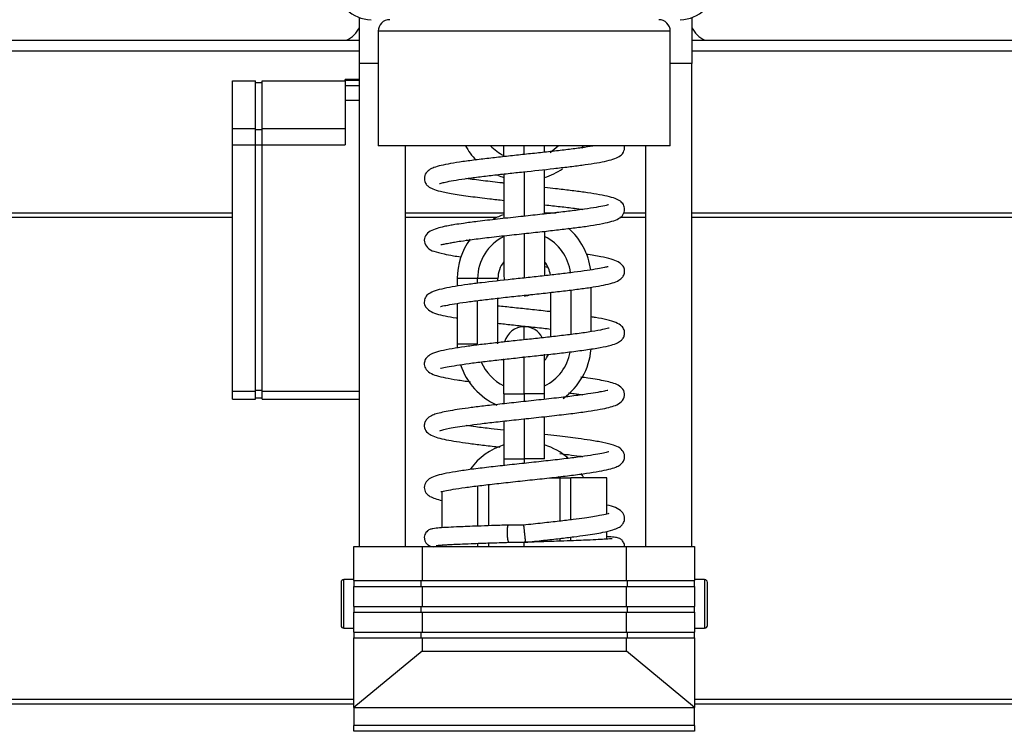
# Model space of a CAD drawing. Header units: millimetres. Extents: x 1476 to 3743, y -156 to 1447.
# Tile 18 of 70: x 1966 to 2138, y 796 to 920. Entities that reach past the tile are written whole.
import ezdxf

# ---------------------------------------------------------------- set-up
doc = ezdxf.new("R2010")
doc.units = ezdxf.units.MM

msp = doc.modelspace()

# ---------------------------------------------------------------- linework, layer by layer
for p, q in [((2025.037, 912.481), (2025.037, 920.465)), ((2083.037, 920.465), (2083.037, 912.481)), ((2079.287, 918.122), (2028.287, 918.122)), ((2028.287, 918.122), (2028.287, 898.122)), ((2079.287, 898.122), (2079.287, 918.122)), ((1899.287, 916.522), (2025.034, 916.522)), ((2083.036, 916.522), (2218.787, 916.522)), ((2025.037, 914.631), (1899.287, 914.631)), ((2218.787, 914.631), (2083.036, 914.631)), ((2025.037, 828.118), (2025.037, 912.481)), ((2028.287, 912.481), (2025.037, 912.481)), ((2083.037, 912.481), (2079.287, 912.481)), ((2083.037, 828.118), (2083.037, 912.481)), ((2002.837, 901.132), (2002.837, 909.434)), ((2002.837, 909.434), (2006.837, 909.434)), ((2006.837, 901.132), (2006.837, 909.434)), ((2006.837, 909.164), (2008.037, 909.164)), ((2008.037, 901.132), (2008.037, 909.434)), ((2008.037, 909.434), (2022.537, 909.434)), ((2022.537, 909.592), (2022.537, 909.701)), ((2025.037, 909.701), (2022.537, 909.701)), ((2022.537, 909.592), (2022.537, 908.615)), ((2022.537, 909.592), (2025.037, 909.592)), ((2022.537, 908.615), (2022.537, 906.073)), ((2022.537, 908.615), (2025.037, 908.615)), ((2022.537, 906.073), (2022.537, 898.272)), ((2022.537, 906.073), (2025.037, 906.073)), ((2002.837, 898.272), (2002.837, 901.132)), ((2002.837, 901.132), (2006.837, 901.132)), ((2006.837, 898.272), (2006.837, 901.132)), ((2006.837, 900.929), (2008.037, 900.929)), ((2008.037, 901.132), (2022.537, 901.132)), ((2008.037, 898.272), (2008.037, 901.132)), ((2002.837, 855.251), (2002.837, 898.272)), ((2002.837, 898.272), (2006.837, 898.272)), ((2006.837, 855.251), (2006.837, 898.272)), ((2006.837, 898.256), (2008.037, 898.256)), ((2008.037, 898.272), (2022.537, 898.272)), ((2008.037, 855.251), (2008.037, 898.272)), ((2079.287, 898.122), (2028.287, 898.122)), ((2033.037, 828.118), (2033.037, 898.12)), ((2050.237, 896.223), (2050.237, 898.122)), ((2053.787, 896.616), (2053.787, 898.122)), ((2057.337, 897.009), (2057.337, 898.122)), ((2075.037, 828.118), (2075.037, 898.12)), ((2050.237, 893.187), (2050.237, 885.419)), ((2053.787, 893.574), (2053.787, 885.805)), ((2057.337, 886.191), (2057.337, 893.96)), ((1899.287, 886.42), (2002.838, 886.42)), ((2033.035, 886.42), (2050.237, 886.42)), ((2057.335, 886.42), (2059.379, 886.42)), ((2071.138, 886.42), (2075.034, 886.42)), ((2083.036, 886.42), (2218.787, 886.42)), ((2002.838, 885.577), (1899.287, 885.577)), ((2048.953, 885.577), (2033.035, 885.577)), ((2075.034, 885.577), (2070.48, 885.577)), ((2218.787, 885.577), (2083.036, 885.577)), ((2050.237, 882.372), (2050.237, 875.472)), ((2053.787, 882.765), (2053.787, 874.963)), ((2057.337, 883.163), (2057.337, 875.472)), ((2042.087, 874.922), (2042.087, 873.611)), ((2045.637, 874.922), (2042.087, 874.922)), ((2049.187, 874.922), (2045.637, 874.922)), ((2045.637, 874.1), (2045.637, 874.922)), ((2049.187, 874.511), (2049.187, 874.922)), ((2058.387, 872.502), (2058.387, 864.736)), ((2061.937, 872.92), (2061.937, 865.153)), ((2065.487, 865.653), (2065.487, 873.403)), ((2042.087, 870.587), (2042.087, 863.522)), ((2045.637, 863.522), (2045.637, 871.077)), ((2049.187, 863.522), (2049.187, 871.5)), ((2053.787, 864.42), (2053.787, 866.522)), ((2042.087, 863.522), (2045.637, 863.522)), ((2057.337, 854.822), (2057.337, 861.739)), ((2050.237, 854.822), (2050.237, 860.934)), ((2053.787, 854.822), (2053.787, 861.331)), ((2002.837, 853.856), (2002.837, 855.251)), ((2002.837, 855.251), (2006.837, 855.251)), ((2006.837, 855.43), (2008.037, 855.43)), ((2006.837, 853.856), (2006.837, 855.251)), ((2008.037, 853.856), (2008.037, 855.251)), ((2008.037, 855.251), (2025.037, 855.251)), ((2050.237, 854.822), (2050.237, 853.063)), ((2050.237, 854.822), (2053.787, 854.822)), ((2057.337, 854.822), (2053.787, 854.822)), ((2053.787, 854.822), (2053.787, 853.448)), ((2057.337, 853.834), (2057.337, 854.822)), ((2002.837, 853.856), (2006.837, 853.856)), ((2006.837, 854.126), (2008.037, 854.126)), ((2008.037, 853.856), (2025.037, 853.856)), ((2050.237, 850.044), (2050.237, 843.422)), ((2053.787, 850.43), (2053.787, 843.422)), ((2057.337, 843.422), (2057.337, 850.816)), ((2050.237, 843.422), (2050.237, 842.248)), ((2050.237, 843.422), (2053.787, 843.422)), ((2057.337, 843.422), (2053.787, 843.422)), ((2053.787, 843.422), (2053.787, 842.641)), ((2058.2, 840.122), (2060.037, 840.122)), ((2060.037, 840.122), (2061.937, 840.122)), ((2060.037, 832.566), (2060.037, 840.122)), ((2068.187, 840.122), (2061.937, 840.122)), ((2061.937, 832.796), (2061.937, 840.122)), ((2068.187, 833.804), (2068.187, 840.122)), ((2039.387, 837.772), (2039.387, 831.405)), ((2045.637, 838.726), (2045.637, 831.694)), ((2047.537, 838.952), (2047.537, 831.759)), ((2068.187, 829.426), (2068.187, 830.782)), ((2060.037, 829.068), (2060.037, 829.547)), ((2061.937, 829.134), (2061.937, 829.777)), ((2024.037, 828.122), (2035.942, 828.122)), ((2024.037, 822.179), (2024.037, 828.122)), ((2035.942, 828.122), (2071.632, 828.122)), ((2035.942, 828.122), (2035.942, 822.179)), ((2039.387, 828.398), (2039.387, 828.122)), ((2045.637, 828.692), (2045.637, 828.122)), ((2047.537, 828.758), (2047.537, 828.122)), ((2071.632, 828.122), (2083.537, 828.122)), ((2071.632, 822.179), (2071.632, 828.122)), ((2083.537, 828.122), (2083.537, 822.179)), ((2022.287, 818.122), (2022.287, 822.372)), ((2024.037, 822.372), (2022.287, 822.372)), ((2024.037, 822.179), (2035.749, 822.179)), ((2024.037, 822.179), (2024.037, 821.179)), ((2035.749, 822.179), (2071.825, 822.179)), ((2035.749, 822.179), (2035.749, 821.179)), ((2071.825, 822.179), (2083.537, 822.179)), ((2071.825, 821.179), (2071.825, 822.179)), ((2085.287, 822.372), (2083.537, 822.372)), ((2083.537, 821.179), (2083.537, 822.179)), ((2085.287, 822.372), (2085.287, 818.122)), ((2021.787, 821.872), (2021.787, 818.122)), ((2024.037, 817.679), (2024.037, 821.179)), ((2024.037, 821.179), (2035.749, 821.179)), ((2035.749, 821.179), (2071.825, 821.179)), ((2035.942, 821.179), (2035.942, 817.679)), ((2071.632, 817.679), (2071.632, 821.179)), ((2071.825, 821.179), (2083.537, 821.179)), ((2083.537, 821.179), (2083.537, 817.679)), ((2085.787, 818.122), (2085.787, 821.872)), ((2021.787, 818.122), (2021.787, 814.372)), ((2022.287, 813.872), (2022.287, 818.122)), ((2024.037, 817.679), (2035.749, 817.679)), ((2024.037, 817.679), (2024.037, 816.679)), ((2035.749, 817.679), (2071.825, 817.679)), ((2035.749, 817.679), (2035.749, 816.679)), ((2071.825, 817.679), (2083.537, 817.679)), ((2071.825, 816.679), (2071.825, 817.679)), ((2083.537, 816.679), (2083.537, 817.679)), ((2085.287, 818.122), (2085.287, 813.872)), ((2085.787, 814.372), (2085.787, 818.122)), ((2024.037, 813.179), (2024.037, 816.679)), ((2024.037, 816.679), (2035.749, 816.679)), ((2035.749, 816.679), (2071.825, 816.679)), ((2035.942, 816.679), (2035.942, 813.179)), ((2071.632, 813.179), (2071.632, 816.679)), ((2071.825, 816.679), (2083.537, 816.679)), ((2083.537, 816.679), (2083.537, 813.179)), ((2022.287, 813.872), (2024.037, 813.872)), ((2083.537, 813.872), (2085.287, 813.872)), ((2024.037, 813.179), (2035.749, 813.179)), ((2024.037, 813.179), (2024.037, 812.179)), ((2024.037, 800.046), (2024.037, 812.179)), ((2024.037, 812.179), (2035.749, 812.179)), ((2035.749, 813.179), (2071.825, 813.179)), ((2035.749, 813.179), (2035.749, 812.179)), ((2035.749, 812.179), (2071.825, 812.179)), ((2035.942, 812.179), (2035.942, 809.836)), ((2071.632, 809.836), (2071.632, 812.179)), ((2071.825, 813.179), (2083.537, 813.179)), ((2071.825, 812.179), (2071.825, 813.179)), ((2071.825, 812.179), (2083.537, 812.179)), ((2083.537, 812.179), (2083.537, 813.179)), ((2083.537, 812.179), (2083.537, 800.046)), ((2035.942, 809.836), (2024.037, 800.046)), ((2035.942, 809.836), (2071.632, 809.836)), ((2083.537, 800.046), (2071.632, 809.836)), ((1899.287, 801.466), (2024.035, 801.466)), ((2083.533, 801.466), (2218.787, 801.466)), ((2024.035, 800.623), (1899.287, 800.623)), ((2024.037, 800.046), (2024.037, 796.872)), ((2024.037, 800.046), (2083.537, 800.046)), ((2218.787, 800.623), (2083.533, 800.623)), ((2083.537, 796.872), (2083.537, 800.046)), ((2024.037, 795.872), (2024.037, 796.872)), ((2083.537, 796.872), (2024.037, 796.872)), ((2083.537, 796.872), (2083.537, 795.872)), ((2083.537, 795.872), (2024.037, 795.872))]:
    msp.add_line(p, q)
for centre, radius, start, end in [((2027.037, 926.122), 6, 180, 270), ((2081.037, 926.122), 6, 270, 360), ((2030.287, 918.122), 2, 90, 180), ((2077.287, 918.122), 2, 0, 90), ((2020.537, 921.022), 5, 295.84203, 334.15696), ((2087.537, 921.022), 5, 205.84265, 244.15734), ((2053.787, 903.722), 11.7, 208.5975, 223.94813), ((2053.787, 903.722), 8.15, 223.4025, 244.17844), ((2053.787, 903.722), 8.15, 303.67125, 316.5975), ((2053.787, 903.722), 11.7, 329.07375, 331.4025), ((2053.787, 903.722), 11.7, 246.49875, 252.3375), ((2053.787, 903.722), 11.7, 287.6625, 304.75969), ((2053.787, 874.922), 11.7, 107.6625, 117.50625), ((2053.787, 874.922), 8.15, 115.82156, 180), ((2053.787, 874.922), 8.15, 7.16062, 64.17844), ((2053.787, 874.922), 11.7, 7.4025, 48.82782), ((2053.787, 874.922), 11.7, 143.90156, 180), ((2053.787, 874.922), 4.6, 140.81062, 180), ((2053.787, 874.922), 4.6, 7.48406, 39.49031), ((2053.787, 875.472), 3.55, 180, 193.65328), ((2053.787, 875.472), 3.55, 270, 283.53515), ((2053.787, 862.972), 3.55, 90, 165.30609), ((2053.787, 862.972), 3.55, 27.17577, 90), ((2053.787, 863.522), 11.7, 180, 183.42), ((2053.787, 863.522), 8.15, 295.82157, 349.70625), ((2053.787, 863.522), 4.6, 320.50969, 336.2175), ((2053.787, 863.522), 11.7, 305.51625, 355.41843), ((2053.787, 863.522), 8.15, 202.98375, 244.035), ((2053.787, 863.522), 4.6, 216.5203, 219.49031), ((2053.787, 863.522), 11.7, 198.16875, 245.91375), ((2053.787, 834.722), 11.7, 107.6625, 143.4375), ((2053.787, 834.722), 11.7, 49.40719, 72.3375), ((2053.787, 834.722), 8.15, 41.49844, 43.36875), ((2053.787, 834.722), 11.7, 27.48656, 31.85156), ((2022.287, 821.872), 0.5, 90, 180), ((2085.287, 821.872), 0.5, 0, 90), ((2022.287, 814.372), 0.5, 180, 270), ((2085.287, 814.372), 0.5, 270, 0)]:
    msp.add_arc(centre, radius, start, end)
for points, knots in [([(2066.192, 898.121), (2065.655, 898.03), (2064.39, 897.831), (2062.063, 897.52), (2059.452, 897.209), (2056.684, 896.901), (2053.856, 896.597), (2051.02, 896.294), (2048.218, 895.984), (2045.509, 895.665), (2043.008, 895.336), (2040.908, 895.009), (2039.243, 894.682), (2037.998, 894.322), (2037.213, 893.963), (2036.451, 893.322), (2036.247, 892.106), (2036.641, 891.346), (2037.087, 890.936), (2037.84, 890.537), (2039.181, 890.131), (2041.321, 889.708), (2044.248, 889.279), (2047.349, 888.897), (2049.389, 888.667), (2050.233, 888.574)], [0, 0, 0, 0, 0.0451462, 0.0916772, 0.1376858, 0.1830181, 0.2276528, 0.2718649, 0.3172906, 0.3642043, 0.412631, 0.461787, 0.5076007, 0.5496842, 0.5878008, 0.6202997, 0.64829, 0.6700869, 0.6944877, 0.730443, 0.7777804, 0.8363278, 0.8998, 0.9592346, 1, 1, 1, 1]), ([(2039.014, 891.516), (2039.028, 891.5), (2039.254, 891.589), (2039.999, 891.77), (2041.385, 892.047), (2043.353, 892.355), (2045.703, 892.666), (2048.271, 892.971), (2050.937, 893.267), (2054.534, 893.654), (2058.18, 894.044), (2061.56, 894.436), (2064.71, 894.838), (2067.372, 895.252), (2069.355, 895.757), (2070.368, 896.188), (2071.134, 896.767), (2071.361, 897.702), (2071.295, 898.095), (2071.286, 898.14)], [0, 0, 0, 0, 0.0404938, 0.0925158, 0.1496334, 0.21108, 0.2718158, 0.3307485, 0.3878456, 0.4432126, 0.5547523, 0.6119758, 0.6700571, 0.7867171, 0.8458016, 0.9043661, 0.9541054, 0.9946274, 1, 1, 1, 1]), ([(2050.24, 891.588), (2050.15, 891.598), (2048.897, 891.736), (2046.529, 892.003), (2044.528, 892.256), (2043.613, 892.382)], [0, 0, 0, 0, 0.0365178, 0.5112924, 1, 1, 1, 1]), ([(2039.228, 880.89), (2039.251, 880.875), (2039.381, 880.875), (2039.868, 880.956), (2040.681, 881.121), (2041.641, 881.297), (2042.913, 881.501), (2044.857, 881.773), (2047.684, 882.12), (2051.073, 882.497), (2054.498, 882.863), (2057.625, 883.201), (2060.45, 883.519), (2063.042, 883.836), (2065.428, 884.168), (2067.532, 884.533), (2069.128, 884.898), (2070.232, 885.318), (2071.033, 885.88), (2071.433, 886.969), (2071.114, 887.944), (2070.529, 888.498), (2069.642, 888.932), (2068.356, 889.285), (2066.52, 889.649), (2064.331, 889.985), (2061.892, 890.302), (2059.538, 890.578), (2057.996, 890.75), (2057.357, 890.82)], [0, 0, 0, 0, 0.016549, 0.0547528, 0.0840818, 0.1041886, 0.1281315, 0.164571, 0.2135429, 0.2661456, 0.3147561, 0.3593349, 0.4002447, 0.4415022, 0.4842499, 0.5286061, 0.5745287, 0.6157258, 0.6492455, 0.676087, 0.6988517, 0.7255251, 0.7610141, 0.8043751, 0.8480158, 0.8904446, 0.9317674, 0.9720908, 1, 1, 1, 1]), ([(2068.503, 887.78), (2068.5, 887.783), (2068.452, 887.799), (2067.915, 887.653), (2066.451, 887.357), (2064.391, 887.041), (2061.92, 886.715), (2059.136, 886.387), (2056.052, 886.047), (2052.649, 885.683), (2049.055, 885.295), (2045.804, 884.918), (2043.354, 884.597), (2041.802, 884.363), (2040.736, 884.183), (2039.655, 883.98), (2038.41, 883.663), (2037.307, 883.219), (2036.51, 882.563), (2036.168, 881.428), (2037.004, 880.002), (2037.994, 879.696), (2039.519, 879.239), (2041.191, 878.943), (2042.25, 878.779), (2042.699, 878.712)], [0, 0, 0, 0, 0.005593, 0.0524933, 0.1059823, 0.1582403, 0.2090285, 0.2581874, 0.3087534, 0.3639113, 0.4236953, 0.4855999, 0.5350867, 0.5697211, 0.5912855, 0.617659, 0.653665, 0.6995952, 0.7440062, 0.7804169, 0.8133966, 0.8665148, 0.9263907, 0.9702613, 1, 1, 1, 1]), ([(2057.344, 887.803), (2057.36, 887.802), (2058.291, 887.699), (2060.109, 887.494), (2062.322, 887.225), (2063.564, 887.059), (2064.035, 886.993)], [0, 0, 0, 0, 0.0061587, 0.3757638, 0.7495274, 1, 1, 1, 1]), ([(2039.133, 870.042), (2039.162, 870.018), (2039.423, 870.121), (2040.319, 870.288), (2041.963, 870.577), (2044.109, 870.888), (2046.637, 871.21), (2049.393, 871.526), (2052.309, 871.844), (2055.285, 872.162), (2058.224, 872.481), (2061.033, 872.801), (2063.627, 873.125), (2066.551, 873.548), (2068.79, 873.965), (2070.296, 874.573), (2070.954, 875.087), (2071.33, 875.769), (2071.321, 876.71), (2070.95, 877.295), (2070.192, 877.88), (2068.946, 878.343), (2067.135, 878.758), (2065.547, 879.014), (2064.633, 879.147), (2064.63, 879.147)], [0, 0, 0, 0, 0.0300635, 0.0809193, 0.1308936, 0.1797413, 0.2274874, 0.2751121, 0.3227183, 0.3702984, 0.4179239, 0.4658475, 0.5141052, 0.5626785, 0.6542265, 0.6969014, 0.7329177, 0.7575938, 0.7776637, 0.8079389, 0.846751, 0.8916778, 0.942669, 0.9998112, 1, 1, 1, 1]), ([(2068.469, 876.956), (2068.451, 876.969), (2068.337, 876.974), (2067.853, 876.874), (2066.647, 876.623), (2064.822, 876.322), (2062.565, 876.012), (2060.024, 875.704), (2057.305, 875.398), (2054.493, 875.094), (2050.741, 874.693), (2047.073, 874.287), (2043.872, 873.882), (2041.663, 873.561), (2039.713, 873.2), (2038.15, 872.796), (2037.17, 872.325), (2036.547, 871.851), (2036.231, 870.675), (2036.553, 869.882), (2037.245, 869.243), (2038.438, 868.736), (2039.97, 868.372), (2041.252, 868.149), (2042.016, 868.029), (2042.073, 868.021)], [0, 0, 0, 0, 0.0168401, 0.0591114, 0.1041892, 0.1519098, 0.2001519, 0.2477781, 0.2947662, 0.3411909, 0.3875283, 0.4798139, 0.5262155, 0.5738019, 0.6230888, 0.6743141, 0.7241373, 0.7601434, 0.7838389, 0.8143673, 0.8550922, 0.8992398, 0.9462723, 0.995999, 1, 1, 1, 1]), ([(2058.4, 869.133), (2058.202, 869.155), (2057.04, 869.284), (2054.922, 869.513), (2052.104, 869.814), (2050.223, 870.02), (2049.282, 870.125), (2049.187, 870.136)], [0, 0, 0, 0, 0.0661437, 0.3852249, 0.6838601, 0.9678841, 1, 1, 1, 1]), ([(2039.142, 859.288), (2039.17, 859.265), (2039.474, 859.325), (2040.581, 859.561), (2042.388, 859.856), (2044.664, 860.177), (2047.269, 860.498), (2050.061, 860.814), (2052.978, 861.13), (2055.934, 861.446), (2058.892, 861.77), (2061.826, 862.111), (2064.663, 862.482), (2067.134, 862.874), (2068.893, 863.253), (2070.012, 863.629), (2070.717, 864.071), (2071.151, 864.583), (2071.373, 865.323), (2071.224, 866.162), (2070.775, 866.689), (2069.83, 867.266), (2068.279, 867.737), (2066.744, 868.035), (2065.758, 868.194), (2065.525, 868.23)], [0, 0, 0, 0, 0.0403786, 0.0939162, 0.1463206, 0.1968782, 0.2454505, 0.2935104, 0.3415484, 0.3895603, 0.4377838, 0.4891286, 0.5445263, 0.6040891, 0.6623447, 0.7076072, 0.7395537, 0.7628998, 0.7806609, 0.8001972, 0.8343836, 0.8813115, 0.9315803, 0.9841496, 1, 1, 1, 1]), ([(2049.13, 867.123), (2049.927, 867.034), (2051.632, 866.848), (2054.333, 866.559), (2056.63, 866.312), (2057.986, 866.161), (2058.402, 866.114)], [0, 0, 0, 0, 0.2640725, 0.5521774, 0.8606496, 1, 1, 1, 1]), ([(2068.593, 866.266), (2068.578, 866.29), (2068.31, 866.201), (2067.141, 865.921), (2065.081, 865.567), (2062.486, 865.213), (2059.693, 864.878), (2056.845, 864.561), (2053.995, 864.255), (2051.158, 863.951), (2048.396, 863.647), (2045.779, 863.341), (2043.328, 863.024), (2041.08, 862.68), (2039.147, 862.284), (2037.787, 861.874), (2036.978, 861.407), (2036.523, 860.932), (2036.246, 860.039), (2036.483, 859.146), (2037.318, 858.372), (2038.469, 857.945), (2039.968, 857.589), (2041.967, 857.243), (2043.571, 857.015), (2044.408, 856.904), (2044.416, 856.903)], [0, 0, 0, 0, 0.0354021, 0.0847519, 0.1414239, 0.1945555, 0.243834, 0.2892887, 0.3336389, 0.3779704, 0.422285, 0.4666005, 0.5120741, 0.5595662, 0.6093188, 0.6599635, 0.6996833, 0.7258079, 0.7447202, 0.7738572, 0.8113163, 0.8542057, 0.9031059, 0.9525107, 0.9995684, 1, 1, 1, 1]), ([(2039.036, 848.353), (2039.047, 848.347), (2039.227, 848.458), (2040.287, 848.699), (2042.076, 849.017), (2043.898, 849.287), (2046.15, 849.578), (2048.875, 849.897), (2052.033, 850.243), (2055.524, 850.616), (2059.053, 851), (2062.274, 851.378), (2064.946, 851.737), (2067.028, 852.075), (2068.599, 852.412), (2069.714, 852.737), (2070.817, 853.297), (2071.481, 854.557), (2071.114, 855.651), (2070.002, 856.516), (2068.055, 857.034), (2065.75, 857.422), (2064.117, 857.651), (2063.695, 857.708)], [0, 0, 0, 0, 0.0179744, 0.0880193, 0.1257447, 0.1654969, 0.2089369, 0.2562736, 0.3075232, 0.3627009, 0.421498, 0.4780116, 0.5300743, 0.5777325, 0.6210091, 0.6602748, 0.6997876, 0.7413392, 0.783119, 0.8242797, 0.8995793, 0.9749965, 1, 1, 1, 1]), ([(2068.385, 855.375), (2068.343, 855.424), (2068.041, 855.327), (2067.005, 855.112), (2065.416, 854.839), (2063.154, 854.516), (2060.228, 854.154), (2056.819, 853.772), (2053.284, 853.394), (2049.967, 853.037), (2047.032, 852.705), (2044.54, 852.399), (2042.491, 852.114), (2040.323, 851.768), (2038.649, 851.393), (2037.588, 851.019), (2036.844, 850.563), (2036.384, 849.832), (2036.259, 848.871), (2036.713, 848.062), (2037.517, 847.529), (2039.04, 846.978), (2041.255, 846.558), (2044.033, 846.161), (2046.481, 845.853), (2048.384, 845.635), (2049.429, 845.519), (2049.544, 845.506)], [0, 0, 0, 0, 0.0316294, 0.0682563, 0.1092436, 0.1545972, 0.2042879, 0.2578732, 0.3097988, 0.358245, 0.4031915, 0.4446175, 0.4825016, 0.5177709, 0.5844226, 0.6161261, 0.6480315, 0.6647971, 0.6819766, 0.7169479, 0.7540191, 0.7921595, 0.8705563, 0.911281, 0.9527026, 0.994783, 1, 1, 1, 1]), ([(2061.529, 854.962), (2061.871, 854.92), (2062.744, 854.811), (2063.558, 854.701), (2064.034, 854.634)], [0, 0, 0, 0, 0.3841403, 1, 1, 1, 1]), ([(2050.216, 848.45), (2049.46, 848.533), (2047.747, 848.726), (2045.534, 848.992), (2044.162, 849.175), (2043.637, 849.249)], [0, 0, 0, 0, 0.3118576, 0.7195715, 1, 1, 1, 1]), ([(2039.227, 837.729), (2039.24, 837.723), (2039.334, 837.725), (2039.854, 837.823), (2041.323, 838.131), (2043.377, 838.439), (2045.959, 838.775), (2048.953, 839.121), (2052.238, 839.479), (2055.662, 839.845), (2059.004, 840.209), (2062.068, 840.568), (2064.718, 840.92), (2066.898, 841.268), (2068.59, 841.624), (2069.73, 841.958), (2070.487, 842.334), (2070.999, 842.78), (2071.382, 843.57), (2071.264, 844.603), (2070.473, 845.427), (2069.331, 845.893), (2067.661, 846.3), (2065.516, 846.667), (2063.38, 846.968), (2061.415, 847.215), (2059.461, 847.444), (2058.073, 847.598), (2057.335, 847.679)], [0, 0, 0, 0, 0.0098794, 0.047811, 0.0916967, 0.1369822, 0.1831811, 0.2302588, 0.2781754, 0.326887, 0.3761089, 0.4238044, 0.4695767, 0.5134877, 0.5555816, 0.5950824, 0.6268609, 0.650026, 0.6693469, 0.6952684, 0.7286652, 0.7711011, 0.8225793, 0.8702164, 0.9086853, 0.9382227, 0.9676698, 1, 1, 1, 1]), ([(2068.575, 844.672), (2068.559, 844.692), (2068.32, 844.622), (2067.385, 844.392), (2065.864, 844.122), (2063.755, 843.81), (2061.102, 843.472), (2057.997, 843.116), (2054.633, 842.752), (2051.228, 842.388), (2047.959, 842.026), (2044.952, 841.664), (2042.316, 841.299), (2040.142, 840.922), (2038.576, 840.578), (2037.404, 840.11), (2036.629, 839.578), (2036.196, 838.416), (2036.602, 837.393), (2037.47, 836.726), (2038.559, 836.359), (2039.376, 836.164)], [0, 0, 0, 0, 0.0380476, 0.0861227, 0.1374654, 0.1914869, 0.2481276, 0.307305, 0.3678088, 0.4276015, 0.4866962, 0.5451434, 0.6029882, 0.6602682, 0.715973, 0.7647359, 0.8060527, 0.8408669, 0.8776221, 0.9205424, 1, 1, 1, 1]), ([(2059.994, 844.361), (2060.523, 844.299), (2061.722, 844.156), (2063.045, 843.986), (2063.823, 843.881), (2064.022, 843.853)], [0, 0, 0, 0, 0.3589906, 0.8327987, 1, 1, 1, 1]), ([(2053.985, 828.88), (2055.058, 828.994), (2057.089, 829.214), (2059.95, 829.533), (2062.417, 829.83), (2065.046, 830.182), (2067.435, 830.574), (2069.213, 830.991), (2070.229, 831.402), (2070.805, 831.772), (2071.292, 832.499), (2071.375, 833.447), (2070.882, 834.292), (2069.738, 834.994), (2068.753, 835.259), (2068.197, 835.385), (2068.185, 835.388)], [0, 0, 0, 0, 0.090984, 0.1756179, 0.2539066, 0.3258405, 0.4502803, 0.5490091, 0.6240561, 0.6799679, 0.7174337, 0.7623793, 0.8317925, 0.9119423, 0.9980367, 1, 1, 1, 1]), ([(2068.575, 833.886), (2068.574, 833.886), (2068.554, 833.895), (2068.221, 833.808), (2066.926, 833.507), (2064.82, 833.171), (2062.313, 832.836), (2059.847, 832.539), (2056.904, 832.211), (2054.792, 831.982), (2053.665, 831.863)], [0, 0, 0, 0, 0.004629, 0.1138098, 0.2638653, 0.4608907, 0.5776088, 0.7063633, 0.8471682, 1, 1, 1, 1]), ([(2051.002, 831.871), (2049.993, 831.84), (2048.172, 831.782), (2045.772, 831.7), (2043.909, 831.631), (2042.154, 831.559), (2040.456, 831.48), (2038.86, 831.37), (2038.06, 831.314), (2037.303, 831.127), (2036.835, 830.861), (2036.502, 830.432), (2036.334, 830.007), (2036.309, 829.471), (2036.479, 828.965), (2036.757, 828.605), (2037.143, 828.315), (2037.484, 828.202), (2037.807, 828.118), (2037.983, 828.091)], [0, 0, 0, 0, 0.10841, 0.202792, 0.2831132, 0.3493431, 0.4534709, 0.5654323, 0.683416, 0.7334028, 0.7776988, 0.7985903, 0.8190111, 0.8395875, 0.8610084, 0.8818051, 0.9024365, 0.946636, 1, 1, 1, 1]), ([(2069.144, 829.498), (2069.143, 829.499), (2069.131, 829.506), (2068.831, 829.469), (2067.908, 829.398), (2066.301, 829.309), (2064.439, 829.227), (2062.32, 829.146), (2060.007, 829.066), (2057.094, 828.973), (2054.95, 828.906), (2053.779, 828.871)], [0, 0, 0, 0, 0.0054834, 0.0772629, 0.2206003, 0.3432566, 0.4851955, 0.5849546, 0.7040041, 0.8423517, 1, 1, 1, 1]), ([(2071.305, 828.119), (2071.313, 828.167), (2071.331, 828.36), (2071.22, 828.769), (2070.843, 829.312), (2070.218, 829.652), (2069.709, 829.727), (2068.943, 829.814), (2068.378, 829.858), (2068.251, 829.867)], [0, 0, 0, 0, 0.0202181, 0.0807198, 0.1778184, 0.2850044, 0.5683233, 0.905922, 1, 1, 1, 1]), ([(2038.401, 828.308), (2038.403, 828.304), (2038.537, 828.328), (2038.886, 828.361), (2039.531, 828.414), (2040.483, 828.472), (2041.543, 828.527), (2043.065, 828.595), (2045.144, 828.676), (2047.86, 828.77), (2049.936, 828.837), (2051.091, 828.872)], [0, 0, 0, 0, 0.0514313, 0.1159691, 0.2463693, 0.3192651, 0.412994, 0.527915, 0.6640482, 0.821408, 1, 1, 1, 1]), ([(2053.802, 828.122), (2053.801, 828.127), (2053.801, 828.139), (2053.801, 828.155), (2053.8, 828.172), (2053.8, 828.189), (2053.799, 828.205), (2053.799, 828.221), (2053.798, 828.238), (2053.798, 828.254), (2053.797, 828.269), (2053.797, 828.285), (2053.796, 828.301), (2053.796, 828.316), (2053.795, 828.332), (2053.795, 828.347), (2053.794, 828.362), (2053.794, 828.377), (2053.793, 828.391), (2053.792, 828.439), (2053.79, 828.514), (2053.787, 828.607), (2053.784, 828.687), (2053.782, 828.759), (2053.78, 828.818), (2053.779, 828.858), (2053.779, 828.869), (2053.779, 828.871), (2053.779, 828.871)], [0, 0, 0, 0, 0.0126985, 0.025395, 0.0380916, 0.0507908, 0.0634948, 0.0762058, 0.0889261, 0.101658, 0.1144038, 0.1271656, 0.1399458, 0.1527466, 0.1655702, 0.1784188, 0.1912945, 0.2041997, 0.2171364, 0.2301068, 0.32932, 0.4275726, 0.5259116, 0.6253815, 0.7471268, 0.8680494, 0.9900968, 1, 1, 1, 1])]:
    msp.add_open_spline(points, degree=3, knots=knots)
for points, degree in [([(2063.672, 897.828), (2063.786, 897.812), (2063.898, 897.796), (2064.01, 897.781)], 3), ([(2044.35, 881.508), (2044.112, 881.54), (2043.88, 881.572), (2043.654, 881.604)], 3), ([(2057.371, 877.015), (2057.533, 876.997), (2057.694, 876.979), (2057.855, 876.962)], 3), ([(2053.665, 831.863), (2051.001, 831.871)], 1), ([(2051.092, 828.872), (2053.985, 828.88)], 1)]:
    msp.add_open_spline(points, degree=degree)
for points, weights, knots in [([(2051.004, 831.871), (2050.916, 831.877), (2050.817, 831.65), (2050.781, 831.084), (2050.783, 830.092), (2050.831, 829.354), (2050.955, 828.978), (2051.059, 828.882), (2051.07, 828.876), (2051.081, 828.872), (2051.092, 828.872)], [0.584044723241, 0.577402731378, 0.558883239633, 0.585786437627, 0.585786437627, 0.552284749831, 0.585786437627, 0.585786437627, 0.585358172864, 0.584646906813, 0.583765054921], [0, 0, 0, 0, 0, 0.4460134, 0.4460134, 0.4460134, 0.9437267, 0.9437267, 0.9437267, 1, 1, 1, 1, 1]), ([(2053.665, 831.863), (2053.664, 831.873), (2053.688, 831.649), (2053.749, 831.077), (2053.855, 830.084), (2053.934, 829.351), (2053.974, 828.981), (2053.984, 828.89), (2053.984, 828.884), (2053.985, 828.88), (2053.985, 828.88)], [0.584317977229, 0.578006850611, 0.558310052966, 0.585786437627, 0.585786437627, 0.552284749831, 0.585786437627, 0.585786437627, 0.585420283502, 0.584802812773, 0.58402485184], [0, 0, 0, 0, 0, 0.4505207, 0.4505207, 0.4505207, 0.9479924, 0.9479924, 0.9479924, 1, 1, 1, 1, 1])]:
    msp.add_rational_spline(points, weights, degree=4, knots=knots)

doc.saveas('drawing.dxf')
